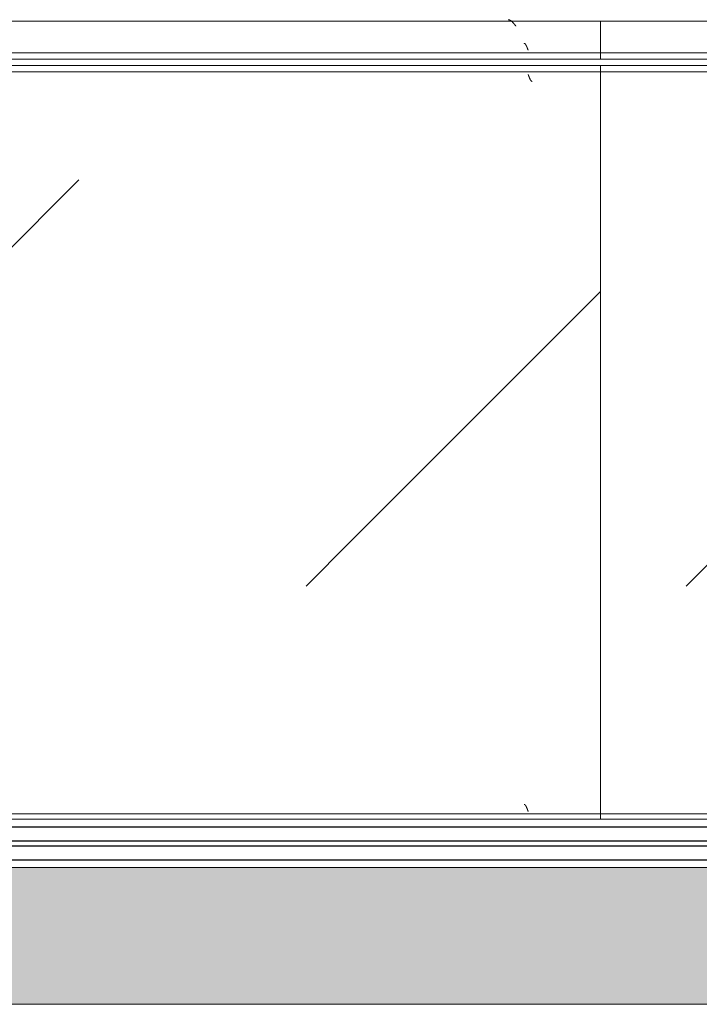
# Model space of a CAD drawing. Header units: millimetres. Extents: x -5460 to 47962, y 30005 to 103451.
# Tile 164 of 192: x 34079 to 34616, y 49685 to 50462. Entities that reach past the tile are written whole.
import ezdxf

# ---------------------------------------------------------------- set-up
doc = ezdxf.new("R2010")
doc.units = ezdxf.units.MM
for name, color, linetype, lineweight in [('A-GLAZ-CURT-OTLN', 7, 'Continuous', 9), ('A-GLAZ-CWMG-OTLN', 7, 'Continuous', 9), ('M-EQPM-____-OTLN', 7, 'Continuous', 9)]:
    doc.layers.add(name, color=color, linetype=linetype, lineweight=lineweight)
pattern_1 = [(225, (-29160, -48450), (1e-13, -1000), [50, -1364.214]), (225, (-29160, -47950), (1e-13, -1000), [50, -1364.214]), (225, (-29660, -47950), (1e-13, -1000), [50, -1364.214]), (225, (-29874.7, -48664.64), (1e-13, -1000), [403.55, -1010.664]), (225, (-29874.7, -48164.64), (1e-13, -1000), [403.55, -1010.664]), (225, (-29374.7, -48664.64), (1e-13, -1000), [403.55, -1010.664]), (225, (-29374.7, -48164.64), (1e-13, -1000), [453.55, -960.664])]
pattern_2 = [(225, (-29960, -48450), (1e-13, -1000), [50, -1364.214]), (225, (-29960, -47950), (1e-13, -1000), [50, -1364.214]), (225, (-30460, -47950), (1e-13, -1000), [50, -1364.214]), (225, (-30674.7, -48664.64), (1e-13, -1000), [403.55, -1010.664]), (225, (-30674.7, -48164.64), (1e-13, -1000), [403.55, -1010.664]), (225, (-30174.7, -48664.64), (1e-13, -1000), [403.55, -1010.664]), (225, (-30174.7, -48164.64), (1e-13, -1000), [453.55, -960.664])]
pattern_3 = [(225, (-30860, -48450), (1e-13, -1000), [50, -1364.214]), (225, (-30860, -47950), (1e-13, -1000), [50, -1364.214]), (225, (-31360, -47950), (1e-13, -1000), [50, -1364.214]), (225, (-31574.7, -48664.64), (1e-13, -1000), [403.55, -1010.664]), (225, (-31574.7, -48164.64), (1e-13, -1000), [403.55, -1010.664]), (225, (-31074.7, -48664.64), (1e-13, -1000), [403.55, -1010.664]), (225, (-31074.7, -48164.64), (1e-13, -1000), [453.55, -960.664])]
pattern_4 = [(225, (-31560, -48450), (1e-13, -1000), [50, -1364.214]), (225, (-31560, -47950), (1e-13, -1000), [50, -1364.214]), (225, (-32060, -47950), (1e-13, -1000), [50, -1364.214]), (225, (-32274.7, -48664.64), (1e-13, -1000), [403.55, -1010.664]), (225, (-32274.7, -48164.64), (1e-13, -1000), [403.55, -1010.664]), (225, (-31774.7, -48664.64), (1e-13, -1000), [403.55, -1010.664]), (225, (-31774.7, -48164.64), (1e-13, -1000), [453.55, -960.664])]

# ---------------------------------------------------------------- blocks, each defined once
blk = doc.blocks.new('FP_276-ВКК_01_К1_З_ЭОМ_кабель_')
at = {"layer": 'M-EQPM-____-OTLN', "color": 7, "true_color": 0xffffff}
for p, q in [((2343, 587.86), (2342.96, 588)), ((2343.05, 587.73), (2343, 587.86)), ((2343.1, 587.59), (2343.05, 587.73)), ((2343.15, 587.46), (2343.1, 587.59)), ((2343.2, 587.33), (2343.15, 587.46)), ((2343.25, 587.19), (2343.2, 587.33)), ((2343.3, 587.06), (2343.25, 587.19)), ((2343.35, 586.92), (2343.3, 587.06)), ((2343.4, 586.79), (2343.35, 586.92)), ((2343.45, 586.66), (2343.4, 586.79)), ((2343.5, 586.53), (2343.45, 586.66)), ((2343.54, 586.4), (2343.5, 586.53)), ((2343.59, 586.27), (2343.54, 586.4)), ((2343.64, 586.14), (2343.59, 586.27)), ((2343.69, 586.02), (2343.64, 586.14)), ((2343.74, 585.89), (2343.69, 586.02)), ((2343.79, 585.77), (2343.74, 585.89)), ((2343.84, 585.64), (2343.79, 585.77)), ((2343.89, 585.52), (2343.84, 585.64)), ((2343.94, 585.4), (2343.89, 585.52)), ((2343.99, 585.28), (2343.94, 585.4)), ((2344.04, 585.17), (2343.99, 585.28)), ((2344.08, 585.05), (2344.04, 585.17)), ((2344.13, 584.94), (2344.08, 585.05)), ((2344.18, 584.82), (2344.13, 584.94)), ((2344.23, 584.72), (2344.18, 584.82)), ((2344.28, 584.61), (2344.23, 584.72)), ((2344.33, 584.5), (2344.28, 584.61)), ((2344.38, 584.4), (2344.33, 584.5)), ((2344.43, 584.3), (2344.38, 584.4)), ((2344.48, 584.2), (2344.43, 584.3)), ((2344.53, 584.1), (2344.48, 584.2)), ((2344.58, 584.01), (2344.53, 584.1)), ((2344.62, 583.91), (2344.58, 584.01)), ((2344.67, 583.82), (2344.62, 583.91)), ((2344.72, 583.74), (2344.67, 583.82)), ((2344.77, 583.65), (2344.72, 583.74)), ((2344.82, 583.57), (2344.77, 583.65)), ((2344.87, 583.49), (2344.82, 583.57)), ((2344.92, 583.42), (2344.87, 583.49)), ((2344.97, 583.34), (2344.92, 583.42)), ((2345.02, 583.27), (2344.97, 583.34)), ((2345.07, 583.2), (2345.02, 583.27)), ((2345.12, 583.14), (2345.07, 583.2)), ((2345.16, 583.07), (2345.12, 583.14)), ((2345.21, 583.02), (2345.16, 583.07)), ((2345.26, 582.96), (2345.21, 583.02)), ((2345.31, 582.91), (2345.26, 582.96)), ((2345.36, 582.86), (2345.31, 582.91)), ((2345.41, 582.81), (2345.36, 582.86)), ((2345.46, 582.76), (2345.41, 582.81)), ((2345.51, 582.72), (2345.46, 582.76)), ((2345.56, 582.69), (2345.51, 582.72)), ((2345.61, 582.65), (2345.56, 582.69)), ((2345.66, 582.62), (2345.61, 582.65)), ((2345.7, 582.59), (2345.66, 582.62)), ((2345.75, 582.57), (2345.7, 582.59)), ((2345.8, 582.55), (2345.75, 582.57)), ((2345.85, 582.53), (2345.8, 582.55)), ((2345.9, 582.51), (2345.85, 582.53)), ((2345.95, 582.5), (2345.9, 582.51)), ((2346, 582.49), (2345.95, 582.5)), ((2346.05, 582.49), (2346, 582.49))]:
    blk.add_line(p, q, dxfattribs=at)
blk = doc.blocks.new('FP_277-ВКК_01_К1_З_ЭОМ_кабель_')
at = {"layer": 'M-EQPM-____-OTLN', "color": 7, "true_color": 0xffffff}
for p, q in [((2339.89, 11.77), (2339.85, 11.77)), ((2339.93, 11.76), (2339.89, 11.77)), ((2339.98, 11.75), (2339.93, 11.76)), ((2340.03, 11.74), (2339.98, 11.75)), ((2340.08, 11.72), (2340.03, 11.74)), ((2340.13, 11.7), (2340.08, 11.72)), ((2340.18, 11.68), (2340.13, 11.7)), ((2340.23, 11.65), (2340.18, 11.68)), ((2340.27, 11.62), (2340.23, 11.65)), ((2340.32, 11.59), (2340.27, 11.62)), ((2340.37, 11.56), (2340.32, 11.59)), ((2340.42, 11.52), (2340.37, 11.56)), ((2340.47, 11.48), (2340.42, 11.52)), ((2340.52, 11.43), (2340.47, 11.48)), ((2340.57, 11.38), (2340.52, 11.43)), ((2340.62, 11.33), (2340.57, 11.38)), ((2340.66, 11.28), (2340.62, 11.33)), ((2340.71, 11.22), (2340.66, 11.28)), ((2340.76, 11.16), (2340.71, 11.22)), ((2340.81, 11.1), (2340.76, 11.16)), ((2340.86, 11.03), (2340.81, 11.1)), ((2340.91, 10.96), (2340.86, 11.03)), ((2340.96, 10.89), (2340.91, 10.96)), ((2341.01, 10.82), (2340.96, 10.89)), ((2341.05, 10.74), (2341.01, 10.82)), ((2341.1, 10.66), (2341.05, 10.74)), ((2341.15, 10.58), (2341.1, 10.66)), ((2341.2, 10.49), (2341.15, 10.58)), ((2341.25, 10.41), (2341.2, 10.49)), ((2341.3, 10.32), (2341.25, 10.41)), ((2341.35, 10.23), (2341.3, 10.32)), ((2341.39, 10.13), (2341.35, 10.23)), ((2341.44, 10.03), (2341.39, 10.13)), ((2341.49, 9.94), (2341.44, 10.03)), ((2341.54, 9.83), (2341.49, 9.94)), ((2341.59, 9.73), (2341.54, 9.83)), ((2341.64, 9.63), (2341.59, 9.73)), ((2341.69, 9.52), (2341.64, 9.63)), ((2341.74, 9.41), (2341.69, 9.52)), ((2341.78, 9.3), (2341.74, 9.41)), ((2341.83, 9.19), (2341.78, 9.3)), ((2341.88, 9.07), (2341.83, 9.19)), ((2341.93, 8.95), (2341.88, 9.07)), ((2341.98, 8.84), (2341.93, 8.95)), ((2342.03, 8.72), (2341.98, 8.84)), ((2342.08, 8.6), (2342.03, 8.72)), ((2342.13, 8.47), (2342.08, 8.6)), ((2342.17, 8.35), (2342.13, 8.47)), ((2342.22, 8.23), (2342.17, 8.35)), ((2342.27, 8.1), (2342.22, 8.23)), ((2342.32, 7.97), (2342.27, 8.1)), ((2342.37, 7.84), (2342.32, 7.97)), ((2342.42, 7.72), (2342.37, 7.84)), ((2342.47, 7.59), (2342.42, 7.72)), ((2342.52, 7.46), (2342.47, 7.59)), ((2342.56, 7.32), (2342.52, 7.46)), ((2342.61, 7.19), (2342.56, 7.32)), ((2342.66, 7.06), (2342.61, 7.19)), ((2342.71, 6.93), (2342.66, 7.06)), ((2342.76, 6.79), (2342.71, 6.93)), ((2342.81, 6.66), (2342.76, 6.79)), ((2342.86, 6.52), (2342.81, 6.66)), ((2342.9, 6.39), (2342.86, 6.52)), ((2342.95, 6.26), (2342.9, 6.39))]:
    blk.add_line(p, q, dxfattribs=at)
blk = doc.blocks.new('ПР_Низ пояс - Тип 1-V275-ВКК_01_К1_З_ЭОМ_кабель_')
at = {"layer": 'M-EQPM-____-OTLN', "true_color": 0xffffff}
h = blk.add_hatch(dxfattribs=at)
h.set_pattern_fill('FP_87', style=0, pattern_type=2)
h.set_pattern_definition(pattern_1)
h.paths.add_polyline_path([(2341.54, 590), (2400, 590), (2400, 595), (800, 595), (800, 590), (2175.32, 590)])
h = blk.add_hatch(dxfattribs=at)
h.set_pattern_fill('FP_87', style=0, pattern_type=2)
h.set_pattern_definition(pattern_1)
h.paths.add_polyline_path([(2009.1, 6.26), (2400, 6.26), (2400, 588), (800, 588), (800, 6.26), (1676.66, 6.26)])
at = {"layer": 'M-EQPM-____-OTLN', "color": 253, "true_color": 0xaaaaaa}
for p, q in [((800, 595), (2400, 595)), ((2400, 595), (2400, 590)), ((800, 590), (2400, 590)), ((2400, 590), (2400, 588)), ((2400, 588), (2400, 6.26)), ((800, 4.26), (2400, 4.26)), ((800, 0), (2400, 0)), ((2400, 6.26), (2400, 4.26)), ((2400, 4.26), (2400, 0))]:
    blk.add_line(p, q, dxfattribs=at)
for name in ['FP_276-ВКК_01_К1_З_ЭОМ_кабель_', 'FP_277-ВКК_01_К1_З_ЭОМ_кабель_']:
    blk.add_blockref(name, (0, 0), dxfattribs=at)
blk = doc.blocks.new('FP_279-ВКК_01_К1_З_ЭОМ_кабель_')
at = {"layer": 'M-EQPM-____-OTLN', "color": 7, "true_color": 0xffffff}
for p, q in [((1539.88, 612.51), (1539.84, 612.51)), ((1539.93, 612.5), (1539.88, 612.51)), ((1539.98, 612.49), (1539.93, 612.5)), ((1540.03, 612.48), (1539.98, 612.49)), ((1540.08, 612.46), (1540.03, 612.48)), ((1540.13, 612.44), (1540.08, 612.46)), ((1540.18, 612.41), (1540.13, 612.44)), ((1540.23, 612.38), (1540.18, 612.41)), ((1540.28, 612.35), (1540.23, 612.38)), ((1540.33, 612.32), (1540.28, 612.35)), ((1540.38, 612.28), (1540.33, 612.32)), ((1540.43, 612.24), (1540.38, 612.28)), ((1540.47, 612.2), (1540.43, 612.24)), ((1540.52, 612.15), (1540.47, 612.2)), ((1540.57, 612.1), (1540.52, 612.15)), ((1540.62, 612.05), (1540.57, 612.1)), ((1540.67, 611.99), (1540.62, 612.05)), ((1540.72, 611.93), (1540.67, 611.99)), ((1540.77, 611.87), (1540.72, 611.93)), ((1540.82, 611.81), (1540.77, 611.87)), ((1540.87, 611.74), (1540.82, 611.81)), ((1540.92, 611.67), (1540.87, 611.74)), ((1540.97, 611.59), (1540.92, 611.67)), ((1541.02, 611.52), (1540.97, 611.59)), ((1541.07, 611.44), (1541.02, 611.52)), ((1541.11, 611.36), (1541.07, 611.44)), ((1541.16, 611.27), (1541.11, 611.36)), ((1541.21, 611.18), (1541.16, 611.27)), ((1541.26, 611.09), (1541.21, 611.18)), ((1541.31, 611), (1541.26, 611.09)), ((1541.36, 610.91), (1541.31, 611)), ((1541.41, 610.81), (1541.36, 610.91)), ((1541.46, 610.71), (1541.41, 610.81)), ((1541.51, 610.61), (1541.46, 610.71)), ((1541.56, 610.51), (1541.51, 610.61)), ((1541.61, 610.4), (1541.56, 610.51)), ((1541.66, 610.29), (1541.61, 610.4)), ((1541.71, 610.18), (1541.66, 610.29)), ((1541.75, 610.07), (1541.71, 610.18)), ((1541.8, 609.96), (1541.75, 610.07)), ((1541.85, 609.84), (1541.8, 609.96)), ((1541.9, 609.72), (1541.85, 609.84)), ((1541.95, 609.61), (1541.9, 609.72)), ((1542, 609.49), (1541.95, 609.61)), ((1542.05, 609.36), (1542, 609.49)), ((1542.1, 609.24), (1542.05, 609.36)), ((1542.15, 609.12), (1542.1, 609.24)), ((1542.2, 608.99), (1542.15, 609.12)), ((1542.25, 608.86), (1542.2, 608.99)), ((1542.3, 608.73), (1542.25, 608.86)), ((1542.35, 608.61), (1542.3, 608.73)), ((1542.39, 608.47), (1542.35, 608.61)), ((1542.44, 608.34), (1542.39, 608.47)), ((1542.49, 608.21), (1542.44, 608.34)), ((1542.54, 608.08), (1542.49, 608.21)), ((1542.59, 607.95), (1542.54, 608.08)), ((1542.64, 607.81), (1542.59, 607.95)), ((1542.69, 607.68), (1542.64, 607.81)), ((1542.74, 607.54), (1542.69, 607.68)), ((1542.79, 607.41), (1542.74, 607.54)), ((1542.84, 607.27), (1542.79, 607.41)), ((1542.89, 607.14), (1542.84, 607.27)), ((1542.94, 607), (1542.89, 607.14))]:
    blk.add_line(p, q, dxfattribs=at)
blk = doc.blocks.new('FP_280-ВКК_01_К1_З_ЭОМ_кабель_')
at = {"layer": 'M-EQPM-____-OTLN', "color": 7, "true_color": 0xffffff}
for p, q in [((1527.29, 631.16), (1527.2, 631.16)), ((1527.39, 631.15), (1527.29, 631.16)), ((1527.49, 631.14), (1527.39, 631.15)), ((1527.59, 631.12), (1527.49, 631.14)), ((1527.68, 631.1), (1527.59, 631.12)), ((1527.78, 631.08), (1527.68, 631.1)), ((1527.88, 631.06), (1527.78, 631.08)), ((1527.98, 631.03), (1527.88, 631.06)), ((1528.07, 631), (1527.98, 631.03)), ((1528.17, 630.96), (1528.07, 631)), ((1528.27, 630.93), (1528.17, 630.96)), ((1528.37, 630.89), (1528.27, 630.93)), ((1528.46, 630.85), (1528.37, 630.89)), ((1528.56, 630.8), (1528.46, 630.85)), ((1528.66, 630.75), (1528.56, 630.8)), ((1528.75, 630.7), (1528.66, 630.75)), ((1528.85, 630.65), (1528.75, 630.7)), ((1528.95, 630.59), (1528.85, 630.65)), ((1529.05, 630.54), (1528.95, 630.59)), ((1529.14, 630.47), (1529.05, 630.54)), ((1529.24, 630.41), (1529.14, 630.47)), ((1529.34, 630.34), (1529.24, 630.41)), ((1529.44, 630.27), (1529.34, 630.34)), ((1529.53, 630.2), (1529.44, 630.27)), ((1529.63, 630.13), (1529.53, 630.2)), ((1529.73, 630.05), (1529.63, 630.13)), ((1529.83, 629.97), (1529.73, 630.05)), ((1529.92, 629.89), (1529.83, 629.97)), ((1530.02, 629.81), (1529.92, 629.89)), ((1530.12, 629.72), (1530.02, 629.81)), ((1530.22, 629.63), (1530.12, 629.72)), ((1530.31, 629.54), (1530.22, 629.63)), ((1530.41, 629.45), (1530.31, 629.54)), ((1530.51, 629.35), (1530.41, 629.45)), ((1530.6, 629.26), (1530.51, 629.35)), ((1530.7, 629.16), (1530.6, 629.26)), ((1530.8, 629.06), (1530.7, 629.16)), ((1530.9, 628.95), (1530.8, 629.06)), ((1530.99, 628.85), (1530.9, 628.95)), ((1531.09, 628.75), (1530.99, 628.85)), ((1531.19, 628.64), (1531.09, 628.75)), ((1531.29, 628.53), (1531.19, 628.64)), ((1531.38, 628.42), (1531.29, 628.53)), ((1531.48, 628.31), (1531.38, 628.42)), ((1531.58, 628.19), (1531.48, 628.31)), ((1531.68, 628.08), (1531.58, 628.19)), ((1531.77, 627.96), (1531.68, 628.08)), ((1531.87, 627.85), (1531.77, 627.96)), ((1531.97, 627.73), (1531.87, 627.85)), ((1532.07, 627.61), (1531.97, 627.73)), ((1532.16, 627.49), (1532.07, 627.61)), ((1532.26, 627.37), (1532.16, 627.49)), ((1532.36, 627.25), (1532.26, 627.37)), ((1532.45, 627.13), (1532.36, 627.25)), ((1532.55, 627), (1532.45, 627.13)), ((1532.65, 626.88), (1532.55, 627)), ((1532.75, 626.75), (1532.65, 626.88)), ((1532.84, 626.63), (1532.75, 626.75)), ((1532.94, 626.5), (1532.84, 626.63)), ((1533.04, 626.38), (1532.94, 626.5)), ((1533.14, 626.25), (1533.04, 626.38)), ((1533.23, 626.13), (1533.14, 626.25)), ((1533.33, 626), (1533.23, 626.13))]:
    blk.add_line(p, q, dxfattribs=at)
blk = doc.blocks.new('ПР_Перед пояса - Тип 1-V278-ВКК_01_К1_З_ЭОМ_кабель_')
at = {"layer": 'M-EQPM-____-OTLN', "true_color": 0xffffff}
h = blk.add_hatch(dxfattribs=at)
h.set_pattern_fill('FP_88', style=0, pattern_type=2)
h.set_pattern_definition(pattern_2)
h.paths.add_polyline_path([(1541.54, 607), (1600, 607), (1600, 626), (0, 626), (0, 607), (1375.32, 607)])
h = blk.add_hatch(dxfattribs=at)
h.set_pattern_fill('FP_88', style=0, pattern_type=2)
h.set_pattern_definition(pattern_2)
h.paths.add_polyline_path([(1541.54, 600), (1600, 600), (1600, 605), (0, 605), (0, 600), (1375.32, 600)])
at = {"layer": 'M-EQPM-____-OTLN', "color": 253, "true_color": 0xaaaaaa}
for p, q in [((0, 630), (1600, 630)), ((1600, 630), (1600, 626)), ((1600, 626), (1600, 607)), ((1600, 607), (1600, 605)), ((0, 605), (1600, 605)), ((0, 600), (1600, 600)), ((1600, 605), (1600, 600))]:
    blk.add_line(p, q, dxfattribs=at)
for name in ['FP_280-ВКК_01_К1_З_ЭОМ_кабель_', 'FP_279-ВКК_01_К1_З_ЭОМ_кабель_']:
    blk.add_blockref(name, (0, 0), dxfattribs=at)
blk = doc.blocks.new('ПР_Низ пояс - Тип 1-V281-ВКК_01_К1_З_ЭОМ_кабель_')
at = {"layer": 'M-EQPM-____-OTLN', "true_color": 0xffffff}
h = blk.add_hatch(dxfattribs=at)
h.set_pattern_fill('FP_89', style=0, pattern_type=2)
h.set_pattern_definition(pattern_3)
h.paths.add_polyline_path([(2303.77, 590), (2400, 590), (2400, 595), (700, 595), (700, 590), (2137.55, 590)])
h = blk.add_hatch(dxfattribs=at)
h.set_pattern_fill('FP_89', style=0, pattern_type=2)
h.set_pattern_definition(pattern_3)
h.paths.add_polyline_path([(1638.88, 6.26), (2400, 6.26), (2400, 588), (700, 588), (700, 6.26), (973.99, 6.26)])
at = {"layer": 'M-EQPM-____-OTLN', "color": 253, "true_color": 0xaaaaaa}
for p, q in [((700, 590), (700, 595)), ((700, 595), (2400, 595)), ((700, 588), (700, 590)), ((700, 590), (2400, 590)), ((700, 6.26), (700, 588)), ((700, 4.26), (700, 6.26)), ((700, 0), (700, 4.26)), ((700, 4.26), (2400, 4.26)), ((700, 0), (2400, 0))]:
    blk.add_line(p, q, dxfattribs=at)
blk = doc.blocks.new('ПР_Перед пояса - Тип 1-V284-ВКК_01_К1_З_ЭОМ_кабель_')
at = {"layer": 'M-EQPM-____-OTLN', "true_color": 0xffffff}
h = blk.add_hatch(dxfattribs=at)
h.set_pattern_fill('FP_90', style=0, pattern_type=2)
h.set_pattern_definition(pattern_4)
h.paths.add_polyline_path([(1603.77, 607), (1700, 607), (1700, 626), (0, 626), (0, 607), (1437.55, 607)])
h = blk.add_hatch(dxfattribs=at)
h.set_pattern_fill('FP_90', style=0, pattern_type=2)
h.set_pattern_definition(pattern_4)
h.paths.add_polyline_path([(1603.77, 600), (1700, 600), (1700, 605), (0, 605), (0, 600), (1437.55, 600)])
at = {"layer": 'M-EQPM-____-OTLN', "color": 253, "true_color": 0xaaaaaa}
for p, q in [((0, 626), (0, 630)), ((0, 630), (1700, 630)), ((0, 607), (0, 626)), ((0, 605), (0, 607)), ((0, 600), (0, 605)), ((0, 605), (1700, 605)), ((0, 600), (1700, 600))]:
    blk.add_line(p, q, dxfattribs=at)
blk = doc.blocks.new('АРФ_Витраж_Остекление - SI_38mm_TripGlz_1 этаж-6916312-ВКК_01_К1_З_ЭОМ_кабель_')
at = {"layer": 'A-GLAZ-CURT-OTLN', "color": 253, "lineweight": 25, "true_color": 0xaaaaaa}
for p, q in [((-1316.49, -6), (1316.49, -6)), ((-1316.49, -17), (1316.49, -17)), ((-1316.49, -21), (1316.49, -21)), ((-1316.49, -32), (1316.49, -32))]:
    blk.add_line(p, q, dxfattribs=at)
at = {"layer": 'A-GLAZ-CURT-OTLN', "color": 253, "true_color": 0xaaaaaa}
blk.add_line((-1316.49, -38), (1316.49, -38), dxfattribs=at)
blk = doc.blocks.new('Rectangular Mullion - FWS-50-HI_Mull_CovCap-20mm_Mull-105mm-1993908-ВКК_01_К1_З_ЭОМ_кабель_')
at = {"layer": 'A-GLAZ-CWMG-OTLN', "true_color": 0xeaeaea}
blk.add_hatch(color=254, dxfattribs=at).paths.add_polyline_path([(33498.9, 48804), (34225, 48804), (34225, 48912), (31620.02, 48912), (31620.02, 48804), (32169.12, 48804)])
at = {"layer": 'A-GLAZ-CWMG-OTLN', "color": 253, "true_color": 0xaaaaaa}
blk.add_line((31620.02, 48804), (34225, 48804), dxfattribs=at)
blk = doc.blocks.new('Наметкина 10_РД_АРФ_К1_R21_rvt-1-ВКК_01_К1_З_ЭОМ_кабель_')
at = {"layer": 'A-GLAZ-CURT-OTLN', "color": 253, "lineweight": 9, "true_color": 0xaaaaaa}
blk.add_blockref('АРФ_Витраж_Остекление - SI_38mm_TripGlz_1 этаж-6916312-ВКК_01_К1_З_ЭОМ_кабель_', (32922.51, 48950), dxfattribs=at)
at = {"layer": 'A-GLAZ-CWMG-OTLN', "color": 253, "lineweight": 9, "true_color": 0xaaaaaa}
blk.add_blockref('Rectangular Mullion - FWS-50-HI_Mull_CovCap-20mm_Mull-105mm-1993908-ВКК_01_К1_З_ЭОМ_кабель_', (0, 0), dxfattribs=at)
at = {"layer": 'M-EQPM-____-OTLN', "color": 253, "lineweight": 9, "true_color": 0xaaaaaa}
for name, p in [('ПР_Перед пояса - Тип 1-V278-ВКК_01_К1_З_ЭОМ_кабель_', (30960.02, 48950)), ('ПР_Перед пояса - Тип 1-V284-ВКК_01_К1_З_ЭОМ_кабель_', (32560.02, 48950)), ('ПР_Низ пояс - Тип 1-V275-ВКК_01_К1_З_ЭОМ_кабель_', (30160.02, 48950)), ('ПР_Низ пояс - Тип 1-V281-ВКК_01_К1_З_ЭОМ_кабель_', (31860.02, 48950))]:
    blk.add_blockref(name, p, dxfattribs=at)

msp = doc.modelspace()

# ---------------------------------------------------------------- block references
at = {"lineweight": 5}
msp.add_blockref('Наметкина 10_РД_АРФ_К1_R21_rvt-1-ВКК_01_К1_З_ЭОМ_кабель_', (1977.65, 881.21), dxfattribs=at)

doc.saveas('drawing.dxf')
